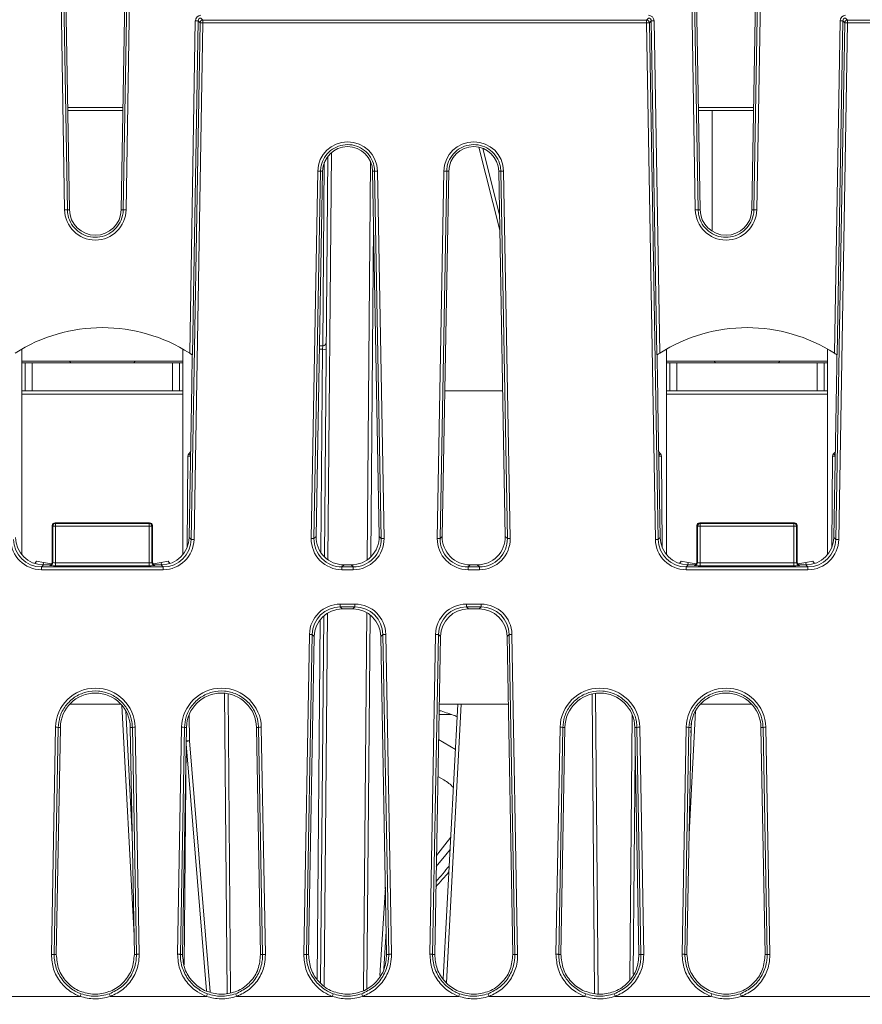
# Model space of a CAD drawing. Header units: millimetres. Extents: x 0 to 1260, y 0 to 891.
# Tile 5 of 89: x 240 to 300, y 139 to 209. Entities that reach past the tile are written whole.
import ezdxf

# ---------------------------------------------------------------- set-up
doc = ezdxf.new("R2010")
doc.units = ezdxf.units.MM
doc.header["$LTSCALE"] = 3
doc.styles.add('SLDTEXTSTYLE1', font='TXT', dxfattribs={"width": 0.75})
doc.dimstyles.new('SLDDIMSTYLE0', dxfattribs={"dimtxt": 7.5, "dimasz": 9, "dimexe": 0, "dimexo": 0.0625, "dimgap": 1.875, "dimtad": 1, "dimdec": 0, "dimrnd": 1e-09, "dimzin": 12, "dimdsep": 46, "dimtxsty": 'SLDTEXTSTYLE1', "dimblk1": 'CLOSED', "dimblk2": 'CLOSED', "dimsah": 1, "dimcen": 0.09, "dimadec": 0, "dimazin": 3, "dimtfac": 1, "dimtofl": 0, "dimtmove": 0, "dimatfit": 3, "dimldrblk": 'CLOSED', "dimfxl": 0, "dimfrac": 2, "dimtolj": 1, "dimtzin": 12, "dimarcsym": 0})

# ---------------------------------------------------------------- blocks, each defined once
blk = doc.blocks.new('_CLOSED')
at = {"color": 0, "linetype": 'ByBlock', "lineweight": -2}
for p, q in [((-1, 0.166667), (0, 0)), ((-1, 0.166667), (-1, -0.166667)), ((0, 0), (-1, -0.166667)), ((0, 0), (-1, 0))]:
    blk.add_line(p, q, dxfattribs=at)
blk = doc.blocks.new('_D_6')
at = {"color": 7, "linetype": 'Continuous', "lineweight": 0}
for p, q in [((222.87, 354.731), (345.456, 354.731)), ((342.456, 354.731), (342.456, 123.288)), ((310.372, 123.288), (345.456, 123.288))]:
    blk.add_line(p, q, dxfattribs=at)
at = {"color": 7, "linetype": 'Continuous', "lineweight": 0, "xscale": 9, "yscale": 9}
for p, rotation in [((342.456, 354.731, 116.272), 89.99999999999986), ((342.456, 123.288, 116.272), 269.9999999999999)]:
    blk.add_blockref('_CLOSED', p, dxfattribs=dict(at, rotation=rotation))
at = {"color": 7, "linetype": 'Continuous', "lineweight": 0, "insert": (332.788, 230.697), "char_height": 7.5, "attachment_point": 1, "rotation": 90, "style": 'SLDTEXTSTYLE1'}
blk.add_mtext('231', dxfattribs=at)

msp = doc.modelspace()

# ---------------------------------------------------------------- linework, layer by layer
at = {"color": 7, "linetype": 'Continuous', "lineweight": 15}
for p, q in [((243.107, 195.191), (242.074, 255.988)), ((242.274, 255.988), (243.307, 195.193)), ((247.292, 195.193), (248.326, 255.988)), ((248.526, 255.988), (247.492, 195.191)), ((288.107, 195.191), (287.074, 255.988)), ((287.274, 255.988), (288.307, 195.193)), ((292.292, 195.193), (293.326, 255.988)), ((293.526, 255.988), (292.492, 195.191)), ((243.454, 195.195), (242.472, 252.988)), ((247.145, 195.195), (248.127, 252.988)), ((288.454, 195.195), (287.472, 252.988)), ((292.145, 195.195), (293.127, 252.988)), ((252.031, 184.966), (252.434, 208.677)), ((252.634, 208.675), (252.229, 184.836)), ((252.769, 208.538), (252.634, 208.675)), ((252.833, 208.871), (252.968, 208.734)), ((252.968, 208.536), (252.968, 208.734)), ((252.968, 208.734), (284.631, 208.734)), ((284.631, 208.734), (284.766, 208.871)), ((284.631, 208.536), (284.631, 208.734)), ((284.966, 208.675), (284.831, 208.538)), ((285.371, 184.836), (284.966, 208.675)), ((285.165, 208.677), (285.568, 184.966)), ((298.031, 184.966), (298.434, 208.677)), ((298.634, 208.675), (298.229, 184.836)), ((298.769, 208.538), (298.634, 208.675)), ((298.833, 208.871), (298.968, 208.734)), ((298.968, 208.536), (298.968, 208.734)), ((298.968, 208.734), (311.516, 208.734)), ((252.142, 171.679), (252.769, 208.538)), ((252.968, 208.536), (252.342, 171.678)), ((284.631, 208.536), (252.968, 208.536)), ((285.257, 171.678), (284.631, 208.536)), ((284.831, 208.538), (285.457, 171.679)), ((298.142, 171.679), (298.769, 208.538)), ((298.968, 208.536), (298.342, 171.678)), ((311.516, 208.536), (298.968, 208.536)), ((247.266, 202.288), (243.334, 202.288)), ((292.266, 202.288), (288.334, 202.288)), ((289.3, 202.288), (289.3, 193.675)), ((272.941, 199.58), (274.139, 194.837)), ((261.64, 170.441), (261.89, 199.009)), ((264.694, 170.221), (264.942, 198.612)), ((260.7, 171.754), (261.169, 197.956)), ((261.369, 197.951), (260.9, 171.749)), ((261.516, 197.948), (261.05, 171.897)), ((261.516, 197.948), (261.369, 197.951)), ((265.23, 197.951), (265.083, 197.948)), ((265.083, 197.948), (265.55, 171.897)), ((265.7, 171.749), (265.23, 197.951)), ((265.43, 197.956), (265.899, 171.754)), ((269.7, 171.754), (270.169, 197.956)), ((270.369, 197.951), (269.9, 171.749)), ((270.516, 197.948), (270.05, 171.897)), ((270.516, 197.948), (270.369, 197.951)), ((274.23, 197.951), (274.083, 197.948)), ((274.083, 197.948), (274.55, 171.897)), ((274.7, 171.749), (274.23, 197.951)), ((274.43, 197.956), (274.899, 171.754)), ((243.307, 195.193), (243.454, 195.195)), ((247.145, 195.195), (247.292, 195.193)), ((288.307, 195.193), (288.454, 195.195)), ((292.145, 195.195), (292.292, 195.193)), ((261.293, 185.488), (261.524, 185.488)), ((261.524, 185.488), (261.52, 185.241)), ((240.05, 184.388), (240.05, 185.257)), ((240.05, 170.599), (240.05, 185.257)), ((251.55, 184.388), (251.55, 185.257)), ((251.55, 185.257), (251.55, 170.599)), ((286.05, 184.388), (286.05, 185.257)), ((286.05, 170.599), (286.05, 185.257)), ((297.55, 184.388), (297.55, 185.257)), ((297.55, 185.257), (297.55, 170.599)), ((251.55, 184.388), (240.05, 184.388)), ((240.05, 184.288), (240.3, 184.288)), ((240.3, 182.288), (240.3, 184.288)), ((240.3, 184.288), (240.8, 184.288)), ((240.8, 184.288), (240.8, 182.288)), ((250.8, 184.288), (240.8, 184.288)), ((243.45, 184.388), (243.55, 184.288)), ((248.05, 184.288), (248.15, 184.388)), ((250.8, 182.288), (250.8, 184.288)), ((250.8, 184.288), (251.3, 184.288)), ((251.3, 184.288), (251.3, 182.288)), ((251.3, 184.288), (251.55, 184.288)), ((297.55, 184.388), (286.05, 184.388)), ((286.05, 184.288), (286.3, 184.288)), ((286.3, 182.288), (286.3, 184.288)), ((286.3, 184.288), (286.8, 184.288)), ((286.8, 184.288), (286.8, 182.288)), ((296.8, 184.288), (286.8, 184.288)), ((289.45, 184.388), (289.55, 184.288)), ((294.05, 184.288), (294.15, 184.388)), ((296.8, 182.288), (296.8, 184.288)), ((296.8, 184.288), (297.3, 184.288)), ((297.3, 184.288), (297.3, 182.288)), ((297.3, 184.288), (297.55, 184.288)), ((240.05, 182.288), (240.3, 182.288)), ((240.8, 182.288), (240.3, 182.288)), ((250.8, 182.288), (240.8, 182.288)), ((251.3, 182.288), (250.8, 182.288)), ((251.3, 182.288), (251.55, 182.288)), ((286.05, 182.288), (286.3, 182.288)), ((286.8, 182.288), (286.3, 182.288)), ((296.8, 182.288), (286.8, 182.288)), ((297.3, 182.288), (296.8, 182.288)), ((297.3, 182.288), (297.55, 182.288)), ((252.159, 181.36), (251.997, 171.827)), ((285.602, 171.827), (285.44, 181.36)), ((298.159, 181.36), (297.997, 171.827)), ((251.974, 177.789), (252.101, 177.916)), ((285.498, 177.916), (285.625, 177.789)), ((297.974, 177.789), (298.101, 177.916)), ((251.844, 171.092), (251.901, 177.615)), ((285.698, 177.615), (285.755, 171.092)), ((297.844, 171.092), (297.901, 177.615)), ((242.423, 172.865), (242.465, 172.823)), ((249.176, 172.865), (242.423, 172.865)), ((242.465, 172.823), (242.465, 172.623)), ((242.465, 172.823), (249.134, 172.823)), ((249.134, 172.823), (249.176, 172.865)), ((249.134, 172.823), (249.134, 172.623)), ((288.423, 172.865), (288.465, 172.823)), ((295.176, 172.865), (288.423, 172.865)), ((288.465, 172.623), (288.465, 172.823)), ((288.465, 172.823), (295.134, 172.823)), ((295.134, 172.823), (295.176, 172.865)), ((295.134, 172.623), (295.134, 172.823)), ((242.266, 172.623), (242.223, 172.665)), ((242.223, 172.665), (242.225, 170.063)), ((242.266, 170.022), (242.266, 172.623)), ((242.266, 172.623), (242.465, 172.623)), ((242.465, 172.623), (242.465, 170.002)), ((249.134, 172.623), (242.465, 172.623)), ((249.134, 170.002), (249.134, 172.623)), ((249.334, 172.623), (249.134, 172.623)), ((249.376, 172.665), (249.334, 172.623)), ((249.334, 172.623), (249.334, 170.022)), ((249.376, 172.665), (249.375, 170.063)), ((288.266, 172.623), (288.223, 172.665)), ((288.223, 172.665), (288.225, 170.063)), ((288.465, 172.623), (288.266, 172.623)), ((288.266, 170.022), (288.266, 172.623)), ((295.134, 172.623), (288.465, 172.623)), ((288.465, 172.623), (288.465, 170.002)), ((295.134, 170.002), (295.134, 172.623)), ((295.334, 172.623), (295.134, 172.623)), ((295.376, 172.665), (295.334, 172.623)), ((295.334, 172.623), (295.334, 170.022)), ((295.376, 172.665), (295.375, 170.063)), ((251.997, 171.827), (252.142, 171.679)), ((260.9, 171.749), (261.05, 171.897)), ((265.55, 171.897), (265.7, 171.749)), ((269.9, 171.749), (270.05, 171.897)), ((274.55, 171.897), (274.7, 171.749)), ((285.457, 171.679), (285.602, 171.827)), ((297.997, 171.827), (298.142, 171.679)), ((241.107, 170.123), (240.991, 169.958)), ((241.107, 170.123), (241.6, 170.036)), ((241.6, 170.036), (242.178, 169.935)), ((242.225, 170.063), (242.266, 170.022)), ((242.465, 170.002), (249.134, 170.002)), ((242.465, 170.002), (242.465, 169.803)), ((249.134, 170.002), (249.134, 169.803)), ((249.334, 170.022), (249.375, 170.063)), ((249.422, 169.935), (250, 170.036)), ((250, 170.036), (250.492, 170.123)), ((250.608, 169.958), (250.492, 170.123)), ((287.107, 170.123), (286.991, 169.958)), ((287.107, 170.123), (287.6, 170.036)), ((287.6, 170.036), (288.178, 169.935)), ((288.225, 170.063), (288.266, 170.022)), ((288.465, 169.803), (288.465, 170.002)), ((288.465, 170.002), (295.134, 170.002)), ((295.134, 169.803), (295.134, 170.002)), ((295.334, 170.022), (295.375, 170.063)), ((295.422, 169.935), (296, 170.036)), ((296, 170.036), (296.492, 170.123)), ((296.608, 169.958), (296.492, 170.123)), ((241.598, 169.863), (241.453, 169.716)), ((241.453, 169.518), (241.453, 169.716)), ((241.453, 169.716), (250.146, 169.716)), ((250.146, 169.518), (241.453, 169.518)), ((241.598, 169.863), (242.025, 169.863)), ((242.066, 169.823), (242.025, 169.863)), ((249.134, 169.803), (242.465, 169.803)), ((249.574, 169.863), (249.534, 169.823)), ((249.574, 169.863), (250.001, 169.863)), ((250.146, 169.716), (250.001, 169.863)), ((250.146, 169.518), (250.146, 169.716)), ((263.046, 169.863), (262.895, 169.716)), ((262.895, 169.716), (262.895, 169.518)), ((262.895, 169.716), (263.704, 169.716)), ((263.704, 169.518), (262.895, 169.518)), ((263.046, 169.863), (263.554, 169.863)), ((263.704, 169.716), (263.554, 169.863)), ((263.704, 169.716), (263.704, 169.518)), ((272.046, 169.863), (271.895, 169.716)), ((271.895, 169.716), (271.895, 169.518)), ((271.895, 169.716), (272.704, 169.716)), ((272.704, 169.518), (271.895, 169.518)), ((272.046, 169.863), (272.554, 169.863)), ((272.704, 169.716), (272.554, 169.863)), ((272.704, 169.716), (272.704, 169.518)), ((287.598, 169.863), (287.453, 169.716)), ((287.453, 169.518), (287.453, 169.716)), ((287.453, 169.716), (296.146, 169.716)), ((296.146, 169.518), (287.453, 169.518)), ((287.598, 169.863), (288.025, 169.863)), ((288.066, 169.823), (288.025, 169.863)), ((295.134, 169.803), (288.465, 169.803)), ((295.574, 169.863), (295.534, 169.823)), ((295.574, 169.863), (296.001, 169.863)), ((296.146, 169.716), (296.001, 169.863)), ((296.146, 169.518), (296.146, 169.716)), ((262.775, 167.063), (263.824, 167.063)), ((262.775, 166.862), (262.775, 167.063)), ((263.824, 166.862), (262.775, 166.862)), ((262.775, 166.862), (262.919, 166.715)), ((263.68, 166.715), (262.919, 166.715)), ((263.68, 166.715), (263.824, 166.862)), ((263.824, 166.862), (263.824, 167.063)), ((271.775, 167.063), (272.824, 167.063)), ((271.775, 166.862), (271.775, 167.063)), ((272.824, 166.862), (271.775, 166.862)), ((271.775, 166.862), (271.919, 166.715)), ((272.68, 166.715), (271.919, 166.715)), ((272.68, 166.715), (272.824, 166.862)), ((272.824, 166.862), (272.824, 167.063)), ((261.375, 140.032), (261.604, 166.221)), ((264.426, 139.486), (264.661, 166.458)), ((260.168, 142.064), (260.577, 164.906)), ((260.777, 164.901), (260.368, 142.058)), ((260.922, 164.753), (260.515, 142.056)), ((260.922, 164.753), (260.777, 164.901)), ((265.822, 164.901), (265.678, 164.753)), ((265.678, 164.753), (266.084, 142.072)), ((266.231, 142.075), (265.822, 164.901)), ((266.022, 164.906), (266.431, 142.08)), ((269.168, 142.08), (269.577, 164.906)), ((269.777, 164.901), (269.368, 142.075)), ((269.922, 164.753), (269.515, 142.072)), ((269.922, 164.753), (269.777, 164.901)), ((274.822, 164.901), (274.678, 164.753)), ((274.678, 164.753), (275.084, 142.056)), ((275.232, 142.058), (274.822, 164.901)), ((275.022, 164.906), (275.431, 142.064)), ((254.768, 160.673), (254.954, 139.356)), ((280.988, 160.698), (281.175, 139.236)), ((247.121, 159.928), (243.478, 159.928)), ((274.764, 159.928), (269.835, 159.928)), ((270.129, 140.331), (271.156, 159.928)), ((292.121, 159.928), (288.478, 159.928)), ((247.468, 159.456), (247.931, 150.634)), ((270.704, 159.188), (269.822, 159.188)), ((283.433, 140.255), (283.598, 159.193)), ((242.168, 142.064), (242.458, 158.275)), ((242.658, 158.27), (242.368, 142.058)), ((242.805, 158.268), (242.515, 142.056)), ((242.805, 158.268), (242.658, 158.27)), ((247.941, 158.27), (247.794, 158.268)), ((247.794, 158.268), (248.084, 142.072)), ((248.231, 142.075), (247.941, 158.27)), ((248.141, 158.275), (248.431, 142.08)), ((251.168, 142.08), (251.458, 158.275)), ((251.658, 158.27), (251.368, 142.075)), ((251.805, 158.268), (251.515, 142.072)), ((251.805, 158.268), (251.658, 158.27)), ((256.941, 158.27), (256.794, 158.268)), ((256.794, 158.268), (257.084, 142.056)), ((257.232, 142.058), (256.941, 158.27)), ((257.141, 158.275), (257.431, 142.064)), ((278.168, 142.08), (278.458, 158.275)), ((278.658, 158.27), (278.368, 142.075)), ((278.805, 158.268), (278.515, 142.072)), ((278.805, 158.268), (278.658, 158.27)), ((283.941, 158.27), (283.794, 158.268)), ((283.794, 158.268), (284.084, 142.056)), ((284.232, 142.058), (283.941, 158.27)), ((284.141, 158.275), (284.431, 142.064)), ((287.168, 142.08), (287.458, 158.275)), ((287.658, 158.27), (287.368, 142.075)), ((287.805, 158.268), (287.515, 142.072)), ((287.805, 158.268), (287.658, 158.27)), ((287.798, 157.881), (287.837, 158.624)), ((292.941, 158.27), (292.794, 158.268)), ((292.794, 158.268), (293.084, 142.056)), ((293.232, 142.058), (292.941, 158.27)), ((293.141, 158.275), (293.431, 142.064)), ((270.986, 156.697), (269.79, 157.397)), ((251.646, 141.321), (251.783, 157.006)), ((253.241, 139.468), (251.784, 157.089)), ((270.174, 154.519), (269.743, 154.768)), ((269.642, 149.135), (270.658, 150.433)), ((266.054, 143.722), (265.888, 141.008)), ((242.368, 142.058), (242.515, 142.056)), ((248.084, 142.072), (248.231, 142.075)), ((251.368, 142.075), (251.515, 142.072)), ((257.084, 142.056), (257.232, 142.058)), ((260.368, 142.058), (260.515, 142.056)), ((266.084, 142.072), (266.231, 142.075)), ((269.368, 142.075), (269.515, 142.072)), ((275.084, 142.056), (275.232, 142.058)), ((278.368, 142.075), (278.515, 142.072)), ((284.084, 142.056), (284.232, 142.058)), ((287.368, 142.075), (287.515, 142.072)), ((293.084, 142.056), (293.232, 142.058)), ((245.488, 139.236), (245.095, 139.236)), ((254.504, 139.236), (254.111, 139.236)), ((263.488, 139.236), (263.095, 139.236)), ((272.504, 139.236), (272.111, 139.236)), ((281.504, 139.236), (281.111, 139.236)), ((290.504, 139.236), (290.111, 139.236)), ((237.392, 139.077), (244.207, 139.077)), ((246.376, 139.077), (253.223, 139.077)), ((255.392, 139.077), (262.207, 139.077)), ((264.376, 139.077), (271.223, 139.077)), ((273.392, 139.077), (280.223, 139.077)), ((282.392, 139.077), (289.223, 139.077)), ((291.392, 139.077), (312.123, 139.077))]:
    msp.add_line(p, q, dxfattribs=at)
at = {"color": 8, "linetype": 'Continuous', "lineweight": 15}
for p, q in [((243.33, 202.487), (247.269, 202.487)), ((288.33, 202.487), (292.269, 202.487)), ((274.158, 193.74), (272.663, 199.662)), ((262.142, 199.273), (261.888, 170.233)), ((261.522, 185.488), (261.636, 198.559)), ((265.153, 194.075), (264.946, 170.429)), ((261.52, 185.241), (261.289, 185.241)), ((261.393, 170.739), (261.52, 185.241)), ((251.55, 182.041), (240.05, 182.041)), ((274.364, 182.288), (270.236, 182.288)), ((297.55, 182.041), (286.05, 182.041)), ((241.6, 170.036), (241.569, 169.864)), ((250, 170.036), (250.03, 169.864)), ((287.6, 170.036), (287.569, 169.864)), ((296, 170.036), (296.03, 169.864)), ((261.128, 140.318), (261.351, 165.956)), ((261.855, 166.408), (261.623, 139.848)), ((264.91, 166.292), (264.677, 139.635)), ((254.704, 139.289), (254.517, 160.708)), ((280.925, 139.286), (280.738, 160.654)), ((248.06, 143.411), (247.199, 159.84)), ((271.405, 159.928), (270.363, 140.051)), ((252.001, 159.193), (252.018, 157.298)), ((269.826, 159.441), (269.981, 159.441)), ((288.13, 159.454), (287.669, 150.658)), ((252.018, 157.298), (253.498, 139.4)), ((283.825, 156.536), (283.686, 140.667)), ((265.61, 140.557), (265.998, 146.878))]:
    msp.add_line(p, q, dxfattribs=at)
at = {"color": 8, "linetype": 'Continuous', "lineweight": 15, "flags": 128}
msp.add_lwpolyline([(270.612, 149.55), (270.309, 149.167), (269.627, 148.333)], dxfattribs=at)
at = {"color": 7, "linetype": 'Continuous', "lineweight": 15}
for centre, radius, start, end in [((252.59, 215.12), 6.445, 268.61297, 270.38837), ((252.969, 208.533), 0.2, 90.17966, 178.82034), ((284.63, 208.533), 0.2, 1.17966, 89.82034), ((285.009, 215.12), 6.445, 269.61163, 271.38703), ((298.59, 215.12), 6.445, 268.61297, 270.38837), ((298.969, 208.533), 0.2, 90.17966, 178.82034), ((252.812, 202.093), 6.445, 88.61297, 90.38837), ((284.787, 202.093), 6.445, 89.61163, 91.38703), ((298.812, 202.093), 6.445, 88.61297, 90.38837), ((263.3, 197.918), 2.131, 1.0262, 178.9738), ((263.3, 197.916), 1.784, 1.0262, 178.9738), ((272.3, 197.918), 2.131, 1.0262, 178.9738), ((272.3, 197.916), 1.784, 1.0262, 178.9738), ((261.1, 191.508), 6.448, 87.61187, 89.3871), ((265.499, 191.508), 6.448, 90.6129, 92.38813), ((270.1, 191.508), 6.448, 87.61187, 89.3871), ((274.499, 191.508), 6.448, 90.6129, 92.38813), ((243.263, 188.748), 6.445, 89.61163, 91.38703), ((245.3, 195.228), 2.193, 180.9738, 359.0262), ((245.3, 195.227), 1.846, 180.9738, 359.0262), ((247.336, 188.748), 6.445, 88.61297, 90.38837), ((288.263, 188.748), 6.445, 89.61163, 91.38703), ((290.3, 195.228), 2.193, 180.9738, 359.0262), ((290.3, 195.227), 1.846, 180.9738, 359.0262), ((292.336, 188.748), 6.445, 88.61297, 90.38837), ((245.8, 175.226), 11.563, 57.38935, 122.61065), ((291.8, 175.226), 11.562, 57.38935, 122.61065), ((261.524, 185.738), 0.25, 270, 359.5), ((261.645, 192.403), 7.164, 269.0002, 270.9998), ((252.151, 177.613), 0.25, 135, 179.5), ((285.448, 177.613), 0.25, 0.5, 45), ((298.151, 177.613), 0.25, 135, 179.5), ((242.466, 172.622), 0.2, 90.1836, 179.8164), ((249.133, 172.622), 0.2, 0.1836, 89.8164), ((288.466, 172.622), 0.2, 90.1836, 179.8164), ((295.133, 172.622), 0.2, 0.1836, 89.8164), ((252.186, 165.234), 6.445, 88.61297, 90.38837), ((260.631, 165.307), 6.448, 87.61187, 89.3871), ((265.968, 165.307), 6.448, 90.6129, 92.38813), ((269.631, 165.307), 6.448, 87.61187, 89.3871), ((274.968, 165.307), 6.448, 90.6129, 92.38813), ((285.413, 165.234), 6.445, 89.61163, 91.38703), ((298.186, 165.234), 6.445, 88.61297, 90.38837), ((242.065, 170.023), 0.2, 270.1836, 359.8164), ((249.534, 170.023), 0.2, 180.1836, 269.8164), ((288.065, 170.023), 0.2, 270.1836, 359.8164), ((295.534, 170.023), 0.2, 180.1836, 269.8164), ((260.508, 158.459), 6.448, 87.61187, 89.3871), ((266.091, 158.459), 6.448, 90.6129, 92.38813), ((269.508, 158.459), 6.448, 87.61187, 89.3871), ((275.091, 158.459), 6.448, 90.6129, 92.38813), ((245.3, 158.225), 2.842, 1.0262, 178.9738), ((254.3, 158.225), 2.842, 1.0262, 178.9738), ((281.3, 158.225), 2.842, 1.0262, 178.9738), ((290.3, 158.225), 2.842, 1.0262, 178.9738), ((245.3, 158.223), 2.495, 1.0262, 178.9738), ((254.3, 158.223), 2.495, 1.0262, 178.9738), ((281.3, 158.223), 2.495, 1.0262, 178.9738), ((290.3, 158.223), 2.495, 1.0262, 178.9738), ((282.3, 193.622), 36.333, 250.18054, 251.79015), ((270.789, 158.633), 0.5, 50.38862, 71.79015), ((242.389, 151.828), 6.448, 87.61187, 89.3871), ((248.21, 151.828), 6.448, 90.6129, 92.38813), ((251.389, 151.828), 6.448, 87.61187, 89.3871), ((257.21, 151.828), 6.448, 90.6129, 92.38813), ((278.389, 151.828), 6.448, 87.61187, 89.3871), ((284.21, 151.828), 6.448, 90.6129, 92.38813), ((287.389, 151.828), 6.448, 87.61187, 89.3871), ((293.21, 151.828), 6.448, 90.6129, 92.38813), ((268.757, 152.063), 2.836, 42.59114, 60.0131), ((236.3, 176.788), 44.5, 318.46194, 320.32528), ((236.3, 176.791), 44.75, 318.08882, 319.89784), ((261.485, 132.742), 18.402, 159.24583, 159.86258), ((229.069, 132.743), 18.43, 20.10164, 20.71748), ((270.53, 132.743), 18.43, 159.28252, 159.89836), ((238.115, 132.742), 18.402, 20.13742, 20.75417), ((279.485, 132.742), 18.402, 159.24583, 159.86258), ((247.069, 132.743), 18.43, 20.10164, 20.71748), ((288.53, 132.743), 18.43, 159.28252, 159.89836), ((256.115, 132.742), 18.402, 20.13742, 20.75417), ((297.53, 132.743), 18.43, 159.28252, 159.89836), ((265.115, 132.742), 18.402, 20.13742, 20.75417), ((306.53, 132.743), 18.43, 159.28252, 159.89836), ((274.115, 132.742), 18.402, 20.13742, 20.75417)]:
    msp.add_arc(centre, radius, start, end, dxfattribs=at)
at = {"color": 8, "linetype": 'Continuous', "lineweight": 15}
for centre, radius, start, end in [((246.569, 172.169), 7.797, 44.85807, 46.11972), ((289.539, 173.686), 5.671, 133.64366, 135.37855), ((292.569, 172.169), 7.797, 44.85807, 46.11972), ((252.012, 171.573), 6.043, 89.20268, 91.04928), ((285.588, 171.573), 6.043, 88.95072, 90.79732), ((298.012, 171.573), 6.043, 89.20268, 91.04928), ((250.815, 171.445), 14.198, 273.92459, 274.85801), ((251.86, 171.679), 14.381, 269.71214, 270.62788)]:
    msp.add_arc(centre, radius, start, end, dxfattribs=at)
at = {"color": 7, "linetype": 'Continuous', "lineweight": 15}
for centre, major_axis, ratio, start_param, end_param in [((252.835, 208.669), (-0.26, 0.305), 0.996824, 5.578763, 7.129414), ((252.835, 208.67), (-0.134, 0.151), 0.991038, 5.557891, 7.108542), ((284.765, 208.669), (0.26, 0.305), 0.996824, 5.436956, 6.987608), ((284.765, 208.67), (0.134, 0.151), 0.991038, 5.457828, 7.00848), ((298.835, 208.669), (-0.26, 0.305), 0.996824, 5.578763, 7.129414), ((298.835, 208.67), (-0.134, 0.151), 0.991038, 5.557891, 7.108542), ((252.154, 181.663), (0.098, 5.814), 0.0018, 4.660209, 5.29139), ((285.445, 181.663), (-0.098, 5.814), 0.0018, 0.991796, 1.622976), ((298.154, 181.663), (0.098, 5.814), 0.0018, 4.660209, 5.29139), ((242.424, 172.664), (-0.131, 0.152), 0.996776, 5.570248, 7.138306), ((249.176, 172.664), (0.131, 0.152), 0.996776, 5.428065, 6.996122), ((288.424, 172.664), (-0.131, 0.152), 0.996776, 5.570248, 7.138306), ((295.176, 172.664), (0.131, 0.152), 0.996776, 5.428065, 6.996122), ((241.46, 171.722), (1.432, 1.679), 0.996824, 2.295364, 3.846015), ((241.46, 171.72), (1.31, 1.521), 0.996243, 2.300382, 3.851033), ((241.604, 171.867), (1.302, 1.527), 0.996824, 2.295364, 3.846015), ((249.995, 171.867), (-1.302, 1.527), 0.996824, 2.43717, 3.987822), ((250.139, 171.72), (-1.31, 1.521), 0.996243, 2.432152, 3.982803), ((250.139, 171.722), (-1.432, 1.679), 0.996824, 2.43717, 3.987822), ((262.903, 171.722), (1.461, 1.655), 0.996727, 2.277602, 3.863064), ((262.903, 171.72), (1.336, 1.499), 0.996127, 2.282667, 3.86813), ((263.052, 171.867), (1.328, 1.504), 0.996727, 2.277602, 3.863064), ((263.547, 171.867), (-1.328, 1.504), 0.996727, 2.420121, 4.005583), ((263.697, 171.722), (-1.461, 1.655), 0.996727, 2.420121, 4.005583), ((263.697, 171.72), (-1.336, 1.499), 0.996127, 2.415055, 4.000518), ((271.903, 171.722), (1.461, 1.655), 0.996727, 2.277602, 3.863064), ((271.903, 171.72), (1.336, 1.499), 0.996127, 2.282667, 3.86813), ((272.052, 171.867), (1.328, 1.504), 0.996727, 2.277602, 3.863064), ((272.547, 171.867), (-1.328, 1.504), 0.996727, 2.420121, 4.005583), ((272.697, 171.722), (-1.461, 1.655), 0.996727, 2.420121, 4.005583), ((272.697, 171.72), (-1.336, 1.499), 0.996127, 2.415055, 4.000518), ((287.46, 171.722), (1.432, 1.679), 0.996824, 2.295364, 3.846015), ((287.46, 171.72), (1.31, 1.521), 0.996243, 2.300382, 3.851033), ((287.604, 171.867), (1.302, 1.527), 0.996824, 2.295364, 3.846015), ((295.995, 171.867), (-1.302, 1.527), 0.996824, 2.43717, 3.987822), ((296.139, 171.72), (-1.31, 1.521), 0.996243, 2.432152, 3.982803), ((296.139, 171.722), (-1.432, 1.679), 0.996824, 2.43717, 3.987822), ((242.024, 170.064), (-0.131, 0.152), 0.996776, 2.428656, 3.996713), ((242.465, 170.023), (0.2, 0), 0.104816, 3.193953, 4.712389), ((249.134, 170.023), (0.2, 0), 0.104816, 4.712389, 6.230825), ((249.575, 170.064), (0.131, 0.152), 0.996776, 2.286472, 3.85453), ((288.024, 170.064), (-0.131, 0.152), 0.996776, 2.428656, 3.996713), ((288.465, 170.023), (0.2, 0), 0.104816, 3.193953, 4.712389), ((295.134, 170.023), (0.2, 0), 0.104816, 4.712389, 6.230825), ((295.575, 170.064), (0.131, 0.152), 0.996776, 2.286472, 3.85453), ((242.465, 169.824), (0.4, 0), 0.052408, 3.193953, 4.712389), ((249.134, 169.824), (0.4, 0), 0.052408, 4.712389, 6.230825), ((288.465, 169.824), (0.4, 0), 0.052408, 3.193953, 4.712389), ((295.134, 169.824), (0.4, 0), 0.052408, 4.712389, 6.230825), ((262.78, 164.861), (1.693, -1.412), 0.997723, 2.267082, 3.817733), ((262.78, 164.86), (1.528, -1.299), 0.997233, 2.276609, 3.827261), ((262.924, 164.713), (1.539, -1.284), 0.997723, 2.267082, 3.817733), ((263.675, 164.713), (1.539, 1.284), 0.997723, 5.607045, 7.157696), ((263.82, 164.861), (1.693, 1.412), 0.997723, 5.607045, 7.157696), ((263.82, 164.86), (1.528, 1.299), 0.997233, 5.597517, 7.148169), ((271.78, 164.861), (1.693, -1.412), 0.997723, 2.267082, 3.817733), ((271.78, 164.86), (1.528, -1.299), 0.997233, 2.276609, 3.827261), ((271.924, 164.713), (1.539, -1.284), 0.997723, 2.267082, 3.817733), ((272.675, 164.713), (1.539, 1.284), 0.997723, 5.607045, 7.157696), ((272.82, 164.861), (1.693, 1.412), 0.997723, 5.607045, 7.157696), ((272.82, 164.86), (1.528, 1.299), 0.997233, 5.597517, 7.148169)]:
    msp.add_ellipse(centre, major_axis=major_axis, ratio=ratio, start_param=start_param, end_param=end_param, dxfattribs=at)
for points, knots in [([(265.23, 197.951), (265.22, 198.085), (265.192, 198.435), (264.961, 198.968), (264.521, 199.459), (263.941, 199.776), (263.289, 199.884), (262.639, 199.769), (262.062, 199.446), (261.627, 198.95), (261.405, 198.421), (261.379, 198.078), (261.369, 197.951)], [0, 0, 0, 0, 0.0673531, 0.1759458, 0.284538, 0.3931258, 0.5017087, 0.6102885, 0.7188682, 0.827451, 0.9360386, 1, 1, 1, 1]), ([(274.23, 197.951), (274.22, 198.085), (274.192, 198.435), (273.961, 198.968), (273.521, 199.459), (272.941, 199.776), (272.289, 199.884), (271.639, 199.769), (271.062, 199.446), (270.627, 198.95), (270.405, 198.421), (270.379, 198.078), (270.369, 197.951)], [0, 0, 0, 0, 0.0673531, 0.1759458, 0.284538, 0.3931258, 0.5017087, 0.6102885, 0.7188682, 0.827451, 0.9360386, 1, 1, 1, 1]), ([(243.307, 195.193), (243.317, 195.059), (243.345, 194.702), (243.577, 194.154), (244.027, 193.643), (244.623, 193.311), (245.295, 193.195), (245.967, 193.308), (246.565, 193.638), (247.017, 194.146), (247.253, 194.696), (247.282, 195.056), (247.292, 195.193)], [0, 0, 0, 0, 0.065194, 0.173716, 0.282238, 0.390755, 0.499268, 0.607778, 0.716287, 0.824799, 0.933316, 1, 1, 1, 1]), ([(288.307, 195.193), (288.317, 195.059), (288.345, 194.702), (288.577, 194.154), (289.027, 193.643), (289.623, 193.311), (290.295, 193.195), (290.967, 193.308), (291.565, 193.638), (292.017, 194.146), (292.253, 194.696), (292.282, 195.056), (292.292, 195.193)], [0, 0, 0, 0, 0.065194, 0.173716, 0.282238, 0.390755, 0.499268, 0.607778, 0.716287, 0.824799, 0.933316, 1, 1, 1, 1]), ([(252.229, 184.836), (252.226, 184.838), (252.22, 184.842), (252.19, 184.862), (252.147, 184.891), (252.092, 184.927), (252.051, 184.953), (252.031, 184.966)], [0, 0, 0, 0, 0.182666, 0.36477, 0.560881, 0.788105, 1, 1, 1, 1]), ([(285.568, 184.966), (285.54, 184.947), (285.485, 184.912), (285.422, 184.871), (285.385, 184.846), (285.373, 184.838), (285.371, 184.837), (285.371, 184.836)], [0, 0, 0, 0, 0.307044, 0.582969, 0.783214, 0.960824, 1, 1, 1, 1]), ([(298.229, 184.836), (298.226, 184.838), (298.22, 184.842), (298.19, 184.862), (298.147, 184.891), (298.092, 184.927), (298.051, 184.953), (298.031, 184.966)], [0, 0, 0, 0, 0.182666, 0.36477, 0.560881, 0.788105, 1, 1, 1, 1]), ([(247.941, 158.27), (247.933, 158.404), (247.907, 158.807), (247.673, 159.481), (247.147, 160.182), (246.394, 160.683), (245.518, 160.906), (244.617, 160.827), (243.793, 160.455), (243.143, 159.83), (242.739, 159.066), (242.684, 158.52), (242.658, 158.27)], [0, 0, 0, 0, 0.049104, 0.148198, 0.25679, 0.365379, 0.473963, 0.582543, 0.691123, 0.799704, 0.90829, 1, 1, 1, 1]), ([(256.941, 158.27), (256.933, 158.404), (256.907, 158.807), (256.673, 159.481), (256.147, 160.182), (255.394, 160.683), (254.518, 160.906), (253.617, 160.827), (252.793, 160.455), (252.143, 159.83), (251.739, 159.066), (251.684, 158.52), (251.658, 158.27)], [0, 0, 0, 0, 0.049104, 0.148198, 0.25679, 0.365379, 0.473963, 0.582543, 0.691123, 0.799704, 0.90829, 1, 1, 1, 1]), ([(283.941, 158.27), (283.933, 158.404), (283.907, 158.807), (283.673, 159.481), (283.147, 160.182), (282.394, 160.683), (281.518, 160.906), (280.617, 160.827), (279.793, 160.455), (279.143, 159.83), (278.739, 159.066), (278.684, 158.52), (278.658, 158.27)], [0, 0, 0, 0, 0.049104, 0.148198, 0.25679, 0.365379, 0.473963, 0.582543, 0.691123, 0.799704, 0.90829, 1, 1, 1, 1]), ([(292.941, 158.27), (292.933, 158.404), (292.907, 158.807), (292.673, 159.481), (292.147, 160.182), (291.394, 160.683), (290.518, 160.906), (289.617, 160.827), (288.793, 160.455), (288.143, 159.83), (287.739, 159.066), (287.684, 158.52), (287.658, 158.27)], [0, 0, 0, 0, 0.049104, 0.148198, 0.25679, 0.365379, 0.473963, 0.582543, 0.691123, 0.799704, 0.90829, 1, 1, 1, 1]), ([(244.207, 139.077), (243.996, 139.172), (243.464, 139.409), (242.776, 140.065), (242.252, 141.006), (242.196, 141.711), (242.168, 142.064)], [0, 0, 0, 0, 0.1799827, 0.452992, 0.7265053, 1, 1, 1, 1]), ([(242.368, 142.058), (242.368, 142.058), (242.362, 141.731), (242.462, 141.068), (242.931, 140.184), (243.524, 139.641), (243.999, 139.374), (244.2, 139.294), (244.276, 139.263)], [0, 0, 0, 0, 0.0000167, 0.2734522, 0.5468864, 0.8198058, 0.9310622, 1, 1, 1, 1]), ([(242.515, 142.056), (242.548, 141.704), (242.613, 140.999), (243.198, 140.09), (244.051, 139.427), (244.747, 139.3), (245.095, 139.236)], [0, 0, 0, 0, 0.250174, 0.500191, 0.750115, 1, 1, 1, 1]), ([(245.488, 139.236), (245.838, 139.3), (246.538, 139.428), (247.396, 140.095), (247.985, 141.008), (248.051, 141.717), (248.084, 142.072)], [0, 0, 0, 0, 0.24987, 0.499799, 0.74983, 1, 1, 1, 1]), ([(246.307, 139.263), (246.607, 139.408), (247.205, 139.698), (247.856, 140.479), (248.153, 141.228), (248.227, 141.772), (248.233, 141.99), (248.231, 142.075), (248.231, 142.075)], [0, 0, 0, 0, 0.273051, 0.546103, 0.819266, 0.929959, 0.999983, 1, 1, 1, 1]), ([(248.431, 142.08), (248.42, 141.847), (248.392, 141.26), (248.027, 140.376), (247.336, 139.542), (246.696, 139.232), (246.376, 139.077)], [0, 0, 0, 0, 0.180542, 0.453782, 0.726888, 1, 1, 1, 1]), ([(253.223, 139.077), (253.008, 139.173), (252.471, 139.413), (251.779, 140.075), (251.253, 141.019), (251.197, 141.727), (251.168, 142.08)], [0, 0, 0, 0, 0.1817387, 0.4548073, 0.7273948, 1, 1, 1, 1]), ([(251.368, 142.075), (251.368, 142.075), (251.362, 141.746), (251.463, 141.082), (251.934, 140.194), (252.529, 139.647), (253.008, 139.376), (253.212, 139.295), (253.292, 139.263)], [0, 0, 0, 0, 0.0000166, 0.2724989, 0.5450197, 0.8180344, 0.9290475, 1, 1, 1, 1]), ([(251.515, 142.072), (251.548, 141.717), (251.614, 141.008), (252.204, 140.095), (253.061, 139.428), (253.761, 139.3), (254.111, 139.236)], [0, 0, 0, 0, 0.2501695, 0.5002009, 0.7501298, 1, 1, 1, 1]), ([(254.504, 139.236), (254.852, 139.3), (255.548, 139.427), (256.401, 140.09), (256.987, 140.999), (257.052, 141.704), (257.084, 142.056)], [0, 0, 0, 0, 0.249885, 0.499809, 0.749826, 1, 1, 1, 1]), ([(255.323, 139.263), (255.62, 139.407), (256.214, 139.696), (256.859, 140.471), (257.154, 141.215), (257.228, 141.757), (257.233, 141.975), (257.232, 142.058), (257.232, 142.058)], [0, 0, 0, 0, 0.272815, 0.545626, 0.818365, 0.929981, 0.999983, 1, 1, 1, 1]), ([(257.431, 142.064), (257.42, 141.831), (257.392, 141.247), (257.03, 140.368), (256.345, 139.54), (255.71, 139.232), (255.392, 139.077)], [0, 0, 0, 0, 0.181393, 0.454201, 0.727103, 1, 1, 1, 1]), ([(262.207, 139.077), (261.996, 139.172), (261.464, 139.409), (260.776, 140.065), (260.252, 141.006), (260.196, 141.711), (260.168, 142.064)], [0, 0, 0, 0, 0.179983, 0.452992, 0.726505, 1, 1, 1, 1]), ([(260.368, 142.058), (260.368, 142.058), (260.362, 141.731), (260.462, 141.068), (260.931, 140.184), (261.524, 139.641), (261.999, 139.374), (262.2, 139.294), (262.276, 139.263)], [0, 0, 0, 0, 0.000017, 0.273452, 0.546886, 0.819806, 0.931062, 1, 1, 1, 1]), ([(260.515, 142.056), (260.548, 141.704), (260.613, 140.999), (261.198, 140.09), (262.051, 139.427), (262.747, 139.3), (263.095, 139.236)], [0, 0, 0, 0, 0.250174, 0.500191, 0.750115, 1, 1, 1, 1]), ([(263.488, 139.236), (263.838, 139.3), (264.538, 139.428), (265.396, 140.095), (265.985, 141.008), (266.051, 141.717), (266.084, 142.072)], [0, 0, 0, 0, 0.24987, 0.499799, 0.74983, 1, 1, 1, 1]), ([(264.307, 139.263), (264.607, 139.408), (265.205, 139.698), (265.856, 140.479), (266.153, 141.228), (266.227, 141.772), (266.233, 141.99), (266.231, 142.075), (266.231, 142.075)], [0, 0, 0, 0, 0.273051, 0.546103, 0.819266, 0.929959, 0.999983, 1, 1, 1, 1]), ([(266.431, 142.08), (266.42, 141.847), (266.392, 141.26), (266.027, 140.376), (265.336, 139.542), (264.696, 139.232), (264.376, 139.077)], [0, 0, 0, 0, 0.180542, 0.453782, 0.726888, 1, 1, 1, 1]), ([(271.223, 139.077), (271.008, 139.173), (270.471, 139.413), (269.779, 140.075), (269.253, 141.019), (269.197, 141.727), (269.168, 142.08)], [0, 0, 0, 0, 0.181739, 0.454807, 0.727395, 1, 1, 1, 1]), ([(269.368, 142.075), (269.368, 142.075), (269.362, 141.746), (269.463, 141.082), (269.934, 140.194), (270.529, 139.647), (271.008, 139.376), (271.212, 139.295), (271.292, 139.263)], [0, 0, 0, 0, 0.000017, 0.272499, 0.54502, 0.818034, 0.929047, 1, 1, 1, 1]), ([(269.515, 142.072), (269.548, 141.717), (269.614, 141.008), (270.204, 140.095), (271.061, 139.428), (271.761, 139.3), (272.111, 139.236)], [0, 0, 0, 0, 0.25017, 0.500201, 0.75013, 1, 1, 1, 1]), ([(272.504, 139.236), (272.852, 139.3), (273.548, 139.427), (274.401, 140.09), (274.987, 140.999), (275.052, 141.704), (275.084, 142.056)], [0, 0, 0, 0, 0.249885, 0.499809, 0.749826, 1, 1, 1, 1]), ([(273.323, 139.263), (273.62, 139.407), (274.214, 139.696), (274.859, 140.471), (275.154, 141.215), (275.228, 141.757), (275.233, 141.975), (275.232, 142.058), (275.232, 142.058)], [0, 0, 0, 0, 0.272815, 0.545626, 0.818365, 0.929981, 0.999983, 1, 1, 1, 1]), ([(275.431, 142.064), (275.42, 141.831), (275.392, 141.247), (275.03, 140.368), (274.345, 139.54), (273.71, 139.232), (273.392, 139.077)], [0, 0, 0, 0, 0.1813926, 0.4542012, 0.7271034, 1, 1, 1, 1]), ([(280.223, 139.077), (280.008, 139.173), (279.471, 139.413), (278.779, 140.075), (278.253, 141.019), (278.197, 141.727), (278.168, 142.08)], [0, 0, 0, 0, 0.181739, 0.454807, 0.727395, 1, 1, 1, 1]), ([(278.368, 142.075), (278.368, 142.075), (278.362, 141.746), (278.463, 141.082), (278.934, 140.194), (279.529, 139.647), (280.008, 139.376), (280.212, 139.295), (280.292, 139.263)], [0, 0, 0, 0, 0.000017, 0.272499, 0.54502, 0.818034, 0.929047, 1, 1, 1, 1]), ([(278.515, 142.072), (278.548, 141.717), (278.614, 141.008), (279.204, 140.095), (280.061, 139.428), (280.761, 139.3), (281.111, 139.236)], [0, 0, 0, 0, 0.25017, 0.500201, 0.75013, 1, 1, 1, 1]), ([(281.504, 139.236), (281.852, 139.3), (282.548, 139.427), (283.401, 140.09), (283.987, 140.999), (284.052, 141.704), (284.084, 142.056)], [0, 0, 0, 0, 0.249885, 0.499809, 0.749826, 1, 1, 1, 1]), ([(282.323, 139.263), (282.62, 139.407), (283.214, 139.696), (283.859, 140.471), (284.154, 141.215), (284.228, 141.757), (284.233, 141.975), (284.232, 142.058), (284.232, 142.058)], [0, 0, 0, 0, 0.272815, 0.545626, 0.818365, 0.929981, 0.999983, 1, 1, 1, 1]), ([(284.431, 142.064), (284.42, 141.831), (284.392, 141.247), (284.03, 140.368), (283.345, 139.54), (282.71, 139.232), (282.392, 139.077)], [0, 0, 0, 0, 0.181393, 0.454201, 0.727103, 1, 1, 1, 1]), ([(289.223, 139.077), (289.008, 139.173), (288.471, 139.413), (287.779, 140.075), (287.253, 141.019), (287.197, 141.727), (287.168, 142.08)], [0, 0, 0, 0, 0.181739, 0.454807, 0.727395, 1, 1, 1, 1]), ([(287.368, 142.075), (287.368, 142.075), (287.362, 141.746), (287.463, 141.082), (287.934, 140.194), (288.529, 139.647), (289.008, 139.376), (289.212, 139.295), (289.292, 139.263)], [0, 0, 0, 0, 0.000017, 0.272499, 0.54502, 0.818034, 0.929047, 1, 1, 1, 1]), ([(287.515, 142.072), (287.548, 141.717), (287.614, 141.008), (288.204, 140.095), (289.061, 139.428), (289.761, 139.3), (290.111, 139.236)], [0, 0, 0, 0, 0.25017, 0.500201, 0.75013, 1, 1, 1, 1]), ([(290.504, 139.236), (290.852, 139.3), (291.548, 139.427), (292.401, 140.09), (292.987, 140.999), (293.052, 141.704), (293.084, 142.056)], [0, 0, 0, 0, 0.249885, 0.499809, 0.749826, 1, 1, 1, 1]), ([(291.323, 139.263), (291.62, 139.407), (292.214, 139.696), (292.859, 140.471), (293.154, 141.215), (293.228, 141.757), (293.233, 141.975), (293.232, 142.058), (293.232, 142.058)], [0, 0, 0, 0, 0.2728149, 0.545626, 0.8183645, 0.9299811, 0.9999833, 1, 1, 1, 1]), ([(293.431, 142.064), (293.42, 141.831), (293.392, 141.247), (293.03, 140.368), (292.345, 139.54), (291.71, 139.232), (291.392, 139.077)], [0, 0, 0, 0, 0.1813926, 0.4542012, 0.7271034, 1, 1, 1, 1]), ([(244.276, 139.263), (244.598, 139.175), (245.273, 138.991), (245.952, 139.169), (246.307, 139.263)], [0, 0, 0, 0, 0.476127, 1, 1, 1, 1]), ([(253.292, 139.263), (253.614, 139.175), (254.29, 138.991), (254.968, 139.17), (255.323, 139.263)], [0, 0, 0, 0, 0.477248, 1, 1, 1, 1]), ([(262.276, 139.263), (262.598, 139.175), (263.273, 138.991), (263.952, 139.169), (264.307, 139.263)], [0, 0, 0, 0, 0.476127, 1, 1, 1, 1]), ([(271.292, 139.263), (271.614, 139.175), (272.29, 138.991), (272.968, 139.17), (273.323, 139.263)], [0, 0, 0, 0, 0.477248, 1, 1, 1, 1]), ([(280.292, 139.263), (280.614, 139.175), (281.29, 138.991), (281.968, 139.17), (282.323, 139.263)], [0, 0, 0, 0, 0.477248, 1, 1, 1, 1]), ([(289.292, 139.263), (289.614, 139.175), (290.29, 138.991), (290.968, 139.17), (291.323, 139.263)], [0, 0, 0, 0, 0.477248, 1, 1, 1, 1]), ([(246.376, 139.077), (245.997, 138.984), (245.272, 138.806), (244.551, 138.99), (244.207, 139.077)], [0, 0, 0, 0, 0.523924, 1, 1, 1, 1]), ([(255.392, 139.077), (255.013, 138.984), (254.289, 138.806), (253.567, 138.99), (253.223, 139.077)], [0, 0, 0, 0, 0.522889, 1, 1, 1, 1]), ([(264.376, 139.077), (263.997, 138.984), (263.272, 138.806), (262.551, 138.99), (262.207, 139.077)], [0, 0, 0, 0, 0.523924, 1, 1, 1, 1]), ([(273.392, 139.077), (273.013, 138.984), (272.289, 138.806), (271.567, 138.99), (271.223, 139.077)], [0, 0, 0, 0, 0.522889, 1, 1, 1, 1]), ([(282.392, 139.077), (282.013, 138.984), (281.289, 138.806), (280.567, 138.99), (280.223, 139.077)], [0, 0, 0, 0, 0.522889, 1, 1, 1, 1]), ([(291.392, 139.077), (291.013, 138.984), (290.289, 138.806), (289.567, 138.99), (289.223, 139.077)], [0, 0, 0, 0, 0.522889, 1, 1, 1, 1])]:
    msp.add_open_spline(points, degree=3, knots=knots, dxfattribs=at)
for points in [[(242.368, 142.058), (242.364, 142.059), (242.355, 142.059), (242.309, 142.061), (242.244, 142.062), (242.193, 142.063), (242.168, 142.064)], [(248.431, 142.08), (248.406, 142.08), (248.355, 142.079), (248.29, 142.077), (248.244, 142.076), (248.235, 142.075), (248.231, 142.075)], [(251.368, 142.075), (251.364, 142.075), (251.356, 142.076), (251.309, 142.077), (251.244, 142.079), (251.194, 142.08), (251.168, 142.08)], [(257.431, 142.064), (257.406, 142.063), (257.355, 142.062), (257.291, 142.061), (257.244, 142.059), (257.236, 142.059), (257.232, 142.058)], [(260.368, 142.058), (260.364, 142.059), (260.355, 142.059), (260.309, 142.061), (260.244, 142.062), (260.193, 142.063), (260.168, 142.064)], [(266.431, 142.08), (266.406, 142.08), (266.355, 142.079), (266.29, 142.077), (266.244, 142.076), (266.235, 142.075), (266.231, 142.075)], [(269.368, 142.075), (269.364, 142.075), (269.356, 142.076), (269.309, 142.077), (269.244, 142.079), (269.194, 142.08), (269.168, 142.08)], [(275.431, 142.064), (275.406, 142.063), (275.355, 142.062), (275.291, 142.061), (275.244, 142.059), (275.236, 142.059), (275.232, 142.058)], [(278.368, 142.075), (278.364, 142.075), (278.356, 142.076), (278.309, 142.077), (278.244, 142.079), (278.194, 142.08), (278.168, 142.08)], [(284.431, 142.064), (284.406, 142.063), (284.355, 142.062), (284.291, 142.061), (284.244, 142.059), (284.236, 142.059), (284.232, 142.058)], [(287.368, 142.075), (287.364, 142.075), (287.356, 142.076), (287.309, 142.077), (287.244, 142.079), (287.194, 142.08), (287.168, 142.08)], [(293.431, 142.064), (293.406, 142.063), (293.355, 142.062), (293.291, 142.061), (293.244, 142.059), (293.236, 142.059), (293.232, 142.058)]]:
    msp.add_open_spline(points, degree=3, dxfattribs=at)

# ---------------------------------------------------------------- dimensions: what is measured, and where the dimension line sits
at = {"color": 7, "linetype": 'Continuous', "lineweight": 0}
dim = msp.add_linear_dim(base=(342.456, 123.288), p1=(219.87, 354.731), p2=(307.372, 123.288), angle=90, dimstyle='SLDDIMSTYLE0', dxfattribs=at)
dim.commit()
dim.dimension.update_dxf_attribs({"geometry": '_D_6', "text_midpoint": (342.456, 239.01), "dimtype": 160})

doc.saveas('drawing.dxf')
